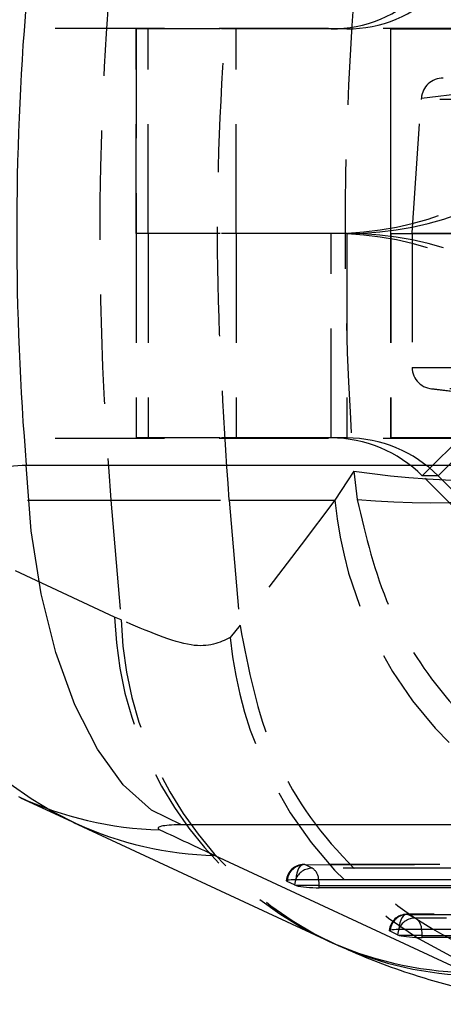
# Model space of a CAD drawing. Extents: x 66 to 759, y 83 to 592.
# Tile 4 of 23: x 323 to 333, y 86 to 109. Entities that reach past the tile are written whole.
import ezdxf

# ---------------------------------------------------------------- set-up
doc = ezdxf.new("R2010")
doc.units = 0
doc.header["$LTSCALE"] = 2
doc.linetypes.add('HIDDEN', pattern=[1.905, 1.27, -0.635])
doc.layers.get('0').update_dxf_attribs({"linetype": 'CONTINUOUS'})

msp = doc.modelspace()

# ---------------------------------------------------------------- linework, layer by layer
at = {"color": 7, "linetype": 'HIDDEN'}
for p, q in [((364.483386, 108.608231), (317.652111, 108.608231)), ((327.679665, 108.59573), (325.725628, 108.59573)), ((325.725628, 108.59573), (325.725628, 103.84573)), ((325.726157, 103.84573), (325.726157, 108.59573)), ((326.001947, 103.84573), (326.001947, 108.59573)), ((330.252362, 108.59573), (327.679665, 108.59573)), ((328.047385, 103.84573), (328.047385, 108.59573)), ((330.620082, 108.59573), (330.252362, 108.59573)), ((331.632366, 108.59573), (357.022168, 108.59573)), ((331.632366, 108.59573), (331.632366, 103.84573)), ((331.642562, 103.84573), (331.642562, 108.59573)), ((336.518844, 107.903258), (332.799418, 107.452718)), ((332.35106, 106.990012), (336.078582, 107.441532)), ((332.13607, 103.861519), (332.348754, 106.9571)), ((335.321614, 106.950928), (332.348754, 106.9571)), ((327.679665, 103.84573), (325.725628, 103.84573)), ((325.725628, 103.84573), (325.725628, 99.095731)), ((325.726157, 103.84573), (325.726157, 99.095731)), ((326.001947, 103.84573), (326.001947, 99.095731)), ((330.252362, 103.84573), (327.679665, 103.84573)), ((328.047385, 103.84573), (328.047385, 99.095731)), ((330.252362, 99.095731), (330.252362, 103.84573)), ((330.620082, 103.84573), (330.252362, 103.84573)), ((330.620082, 103.84573), (330.620082, 99.095731)), ((331.632366, 103.84573), (357.022168, 103.84573)), ((331.632366, 103.84573), (331.632366, 99.095731)), ((331.642562, 103.84573), (331.642562, 99.095731)), ((332.13607, 103.861519), (335.829151, 103.84576)), ((332.13607, 103.861519), (332.13607, 100.735887)), ((332.373121, 98.217051), (335.73099, 101.575808)), ((336.098713, 101.575808), (332.740845, 98.217051)), ((332.13607, 100.733919), (335.321614, 100.740532)), ((335.825244, 100.285064), (332.13607, 100.735887)), ((332.13607, 100.735887), (332.13607, 100.733919)), ((332.585046, 100.238364), (336.26672, 99.788457)), ((335.550891, 100.240537), (332.646982, 100.234509)), ((332.646982, 100.234509), (336.32767, 99.784722)), ((364.483386, 99.08323), (317.642754, 99.08323)), ((327.679665, 99.095731), (325.725628, 99.095731)), ((330.252362, 99.095731), (327.679665, 99.095731)), ((330.620082, 99.095731), (330.252362, 99.095731)), ((357.022168, 99.095731), (331.632366, 99.095731)), ((330.783171, 98.323947), (330.344492, 97.653315)), ((330.783171, 98.323947), (330.859588, 97.665026)), ((334.224032, 96.365653), (332.373121, 98.217051)), ((332.740845, 98.217051), (332.373121, 98.217051)), ((332.740845, 98.217051), (334.591752, 96.365653)), ((325.226662, 94.936185), (319.393491, 97.653315)), ((319.393491, 97.653315), (325.141763, 97.653315)), ((325.141763, 97.653315), (325.375611, 94.868554)), ((325.141763, 97.653315), (327.885145, 97.653315)), ((327.885145, 97.653315), (330.344492, 97.653315)), ((327.885145, 97.653315), (328.138837, 94.750258)), ((325.375611, 94.868554), (325.226662, 94.936185)), ((328.138837, 94.750258), (327.913632, 94.46063)), ((328.139795, 94.739545), (328.138837, 94.750258)), ((344.211818, 89.184093), (329.619648, 89.190151)), ((329.64498, 89.186325), (344.237148, 89.180268)), ((329.817662, 89.102807), (329.64498, 89.186325)), ((344.502339, 89.096711), (329.817662, 89.102807)), ((347.885901, 88.026455), (332.012096, 88.033043)), ((332.037428, 88.029219), (347.911231, 88.022629)), ((332.21011, 87.9457), (332.037428, 88.029219)), ((348.176421, 87.939072), (332.21011, 87.9457))]:
    msp.add_line(p, q, dxfattribs=at)
at = {"color": 7, "linetype": 'CONTINUOUS'}
for p, q in [((323.17313, 98.467351), (335.938481, 98.467351)), ((323.043527, 90.741906), (324.333107, 90.140115)), ((324.270906, 90.168772), (330.104081, 87.451642)), ((339.541969, 90.109929), (326.776618, 90.109929)), ((327.554395, 89.400554), (333.38757, 86.683424)), ((329.403264, 88.714934), (329.230582, 88.798452)), ((329.436266, 88.843539), (344.028437, 88.837482)), ((329.977387, 88.700633), (329.445036, 88.700633)), ((329.977387, 88.700633), (344.662062, 88.694537)), ((329.977387, 88.648363), (329.977387, 88.700633)), ((344.662062, 88.642268), (329.977387, 88.648363)), ((331.795713, 87.557828), (331.62303, 87.641345)), ((331.828715, 87.686433), (347.70252, 87.679844)), ((332.369836, 87.543525), (331.837484, 87.543525)), ((332.369836, 87.543525), (348.336145, 87.536898)), ((332.369836, 87.491257), (332.369836, 87.543525)), ((348.336145, 87.484628), (332.369836, 87.491257))]:
    msp.add_line(p, q, dxfattribs=at)
at = {"color": 8, "linetype": 'CONTINUOUS'}
for p, q in [((329.233652, 88.827078), (329.230582, 88.798452)), ((331.6261, 87.669972), (331.62303, 87.641345))]:
    msp.add_line(p, q, dxfattribs=at)
at = {"color": 7, "linetype": 'CONTINUOUS', "flags": 128}
for points in [[(326.776618, 90.109929), (326.084001, 90.451213), (325.427765, 91.042674), (324.826767, 91.86732), (324.298272, 92.901458), (323.857465, 94.115377), (323.517015, 95.474199), (323.286695, 96.938884), (323.17313, 98.467351)], [(329.230582, 88.798452), (329.216962, 88.807689), (329.215357, 88.816336), (329.225806, 88.824137), (329.248005, 88.830859), (329.281291, 88.8363), (329.324672, 88.840298), (329.376848, 88.842737), (329.436266, 88.843539)], [(331.62303, 87.641345), (331.609411, 87.650582), (331.607805, 87.65923), (331.618255, 87.667031), (331.640454, 87.673752), (331.673739, 87.679192), (331.717116, 87.683192), (331.769297, 87.68563), (331.828715, 87.686433)]]:
    msp.add_lwpolyline(points, dxfattribs=at)
at = {"color": 7, "linetype": 'HIDDEN', "flags": 128}
for points in [[(330.344492, 97.653315), (329.559559, 96.616945), (328.139795, 94.739545)], [(329.64498, 89.186325), (329.608915, 89.189473), (329.573253, 89.177229), (329.539345, 89.150061), (329.508481, 89.108999), (329.48183, 89.055601), (329.46041, 88.991896), (329.445025, 88.920303), (329.436266, 88.843539)], [(332.037428, 88.029219), (332.001363, 88.032367), (331.965701, 88.020124), (331.931794, 87.992955), (331.90093, 87.951891), (331.874279, 87.898495), (331.852858, 87.834789), (331.837473, 87.763196), (331.828715, 87.686433)]]:
    msp.add_lwpolyline(points, dxfattribs=at)
at = {"color": 8, "linetype": 'CONTINUOUS', "flags": 128}
for points in [[(329.433331, 88.843538), (329.416306, 88.792635), (329.403264, 88.714934)], [(331.825779, 87.686433), (331.808755, 87.635528), (331.795713, 87.557828)]]:
    msp.add_lwpolyline(points, dxfattribs=at)
at = {"color": 7, "linetype": 'HIDDEN'}
for centre, radius, start, end in [((398.893238, 103.84573), 74.010986, 175.20051603, 184.79948397), ((330.252294, 111.59454), 2.998809, 270.0013024, 315.0094318), ((330.620013, 111.594549), 2.998819, 270.001308, 315.009355), ((330.252187, 111.592654), 7.746924, 270.0012972, 315.0094233), ((330.619904, 111.59267), 7.746939, 270.001316, 315.0093769), ((330.252187, 96.098806), 7.746924, 44.9905767, 89.9987028), ((330.619904, 96.098791), 7.746939, 44.9906231, 89.998684), ((330.252294, 96.096921), 2.998809, 44.9905682, 89.9986976), ((330.620013, 96.096912), 2.998819, 44.990645, 89.998692), ((334.198271, 122.810003), 24.723063, 262.0601059, 277.9398941), ((332.695813, 120.944446), 23.351727, 265.4899834, 282.2073136), ((327.987761, 97.923323), 8.59851, 181.7994806, 244.8629341), ((339.463733, 98.493375), 9.157852, 185.2632076, 269.2117827), ((333.823553, 95.206988), 8.601155, 181.8042305, 244.377573), ((333.996072, 95.15727), 8.625295, 181.9182287, 245.4875238), ((337.044429, 95.314487), 9.170634, 185.3424193, 271.1373529), ((329.619479, 88.784151), 0.406, 89.9762173, 175.8282849), ((329.64305, 88.773431), 0.412898, 89.7322188, 172.5345524), ((329.814849, 88.692482), 0.410334, 89.6072512, 158.3996614), ((329.649516, 88.835006), 0.316212, 1.5066047, 57.8762696), ((332.011928, 87.627044), 0.406, 89.9762173, 175.8282849), ((332.035496, 87.616328), 0.412895, 89.7318902, 172.534881), ((332.207301, 87.53537), 0.41034, 89.60775, 158.3989718), ((332.041963, 87.677898), 0.316214, 1.5067503, 57.876124)]:
    msp.add_arc(centre, radius, start, end, dxfattribs=at)
at = {"color": 8, "linetype": 'CONTINUOUS'}
for centre, radius, start, end in [((326.480459, 98.254434), 8.261369, 245.0113312, 268.6079952), ((327.753726, 97.654023), 8.255876, 245.5394357, 268.6165108), ((329.122793, 88.701978), 0.854596, 359.909784, 9.5198782), ((331.512562, 87.54465), 0.857274, 359.9247723, 9.5048287), ((333.586682, 94.935656), 8.254634, 245.0456145, 268.6178178), ((333.756534, 94.87082), 8.265875, 246.1744825, 268.6669064)]:
    msp.add_arc(centre, radius, start, end, dxfattribs=at)
at = {"color": 7, "linetype": 'CONTINUOUS'}
for centre, radius, start, end in [((329.503675, 88.94006), 0.246504, 245.9622127, 256.2384091), ((331.896127, 87.782933), 0.246486, 245.9594845, 256.2365637)]:
    msp.add_arc(centre, radius, start, end, dxfattribs=at)
at = {"color": 7, "linetype": 'HIDDEN'}
for centre, major_axis, ratio, start_param, end_param in [((397.870318, 103.84573), (0, 71.05), 0.94708896, 1.49300101, 1.648591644), ((332.860915, 106.956513), (0.510239, 0.030259), 0.978132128, 1.513025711, 3.013988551), ((332.36853, 106.957535), (0.034419, 0.499928), 0.039311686, 1.508493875, 1.574373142), ((332.647068, 100.734504), (0.510125, -0.030522), 0.978318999, 3.203844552, 4.770686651)]:
    msp.add_ellipse(centre, major_axis=major_axis, ratio=ratio, start_param=start_param, end_param=end_param, dxfattribs=at)
at = {"color": 7, "linetype": 'CONTINUOUS'}
for centre, major_axis, ratio, start_param, end_param in [((400.146485, 103.84573), (77.194847, 0), 0.92039822, 3.065821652, 3.217363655), ((372.234169, 94.796802), (139.469136, -58.174184), 0.1519697, 4.440622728, 4.45026463), ((329.792163, 88.704494), (0.405987, -0.026133), 0.122359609, 3.694731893, 5.194002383), ((332.184611, 87.547387), (0.405987, -0.026133), 0.122359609, 3.694731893, 5.194002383)]:
    msp.add_ellipse(centre, major_axis=major_axis, ratio=ratio, start_param=start_param, end_param=end_param, dxfattribs=at)
at = {"color": 7, "linetype": 'HIDDEN'}
for points, knots in [([(327.885145, 97.653315), (327.750462, 99.709561), (327.480065, 103.837793), (327.749775, 107.966115), (327.885145, 110.038146)], [0, 0, 0, 0, 0.498093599, 1, 1, 1, 1]), ([(330.859588, 97.665026), (331.060907, 96.81478), (331.447363, 95.182629), (332.668283, 93.287315), (333.991825, 91.926906), (335.510363, 90.839441), (337.255479, 90.085633), (338.775976, 89.797603), (339.572104, 89.753949), (339.789529, 89.750119), (339.795766, 89.75001)], [0, 0, 0, 0, 0.196757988, 0.377700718, 0.505307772, 0.632940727, 0.809847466, 0.94806104, 0.998509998, 1, 1, 1, 1]), ([(327.913632, 94.46063), (327.665153, 94.34281), (327.162358, 94.104405), (325.975783, 94.611874), (325.375611, 94.868554)], [0, 0, 0, 0, 0.4941972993, 1, 1, 1, 1]), ([(328.139795, 94.739545), (328.333489, 93.727547), (328.720876, 91.70355), (330.53621, 89.124575), (333.03041, 87.261737), (335.442608, 86.51667), (336.940747, 86.420095), (337.416184, 86.428512), (337.466573, 86.429404)], [0, 0, 0, 0, 0.223933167, 0.447866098, 0.671803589, 0.895748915, 0.988950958, 1, 1, 1, 1])]:
    msp.add_open_spline(points, degree=3, knots=knots, dxfattribs=at)
at = {"color": 8, "linetype": 'CONTINUOUS'}
msp.add_open_spline([(317.862836, 98.260266), (317.834786, 98.245876), (317.772809, 98.214084), (318.585883, 98.227199), (319.900795, 98.280981), (321.605757, 98.372338), (322.650672, 98.43568), (323.17313, 98.467351)], degree=3, knots=[0, 0, 0, 0, 0.1667240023, 0.3683701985, 0.6702223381, 0.8351109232, 1, 1, 1, 1], dxfattribs=at)
at = {"color": 7, "linetype": 'CONTINUOUS'}
for points, knots in [([(326.776618, 90.109929), (326.767962, 90.109916), (326.661006, 90.109757), (326.47573, 90.103286), (326.314857, 90.082065), (326.230503, 90.051544), (326.22891, 90.022351), (326.26929, 90.001034), (326.279768, 89.995503)], [0, 0, 0, 0, 0.021008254, 0.259601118, 0.498148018, 0.658252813, 0.911315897, 1, 1, 1, 1]), ([(330.106088, 87.45173), (330.177194, 87.41753), (330.279454, 87.368346), (330.385703, 87.325581), (330.418074, 87.312551)], [0, 0, 0, 0, 0.695331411, 1, 1, 1, 1]), ([(330.421241, 87.31322), (330.496907, 87.27844), (331.09299, 87.004452), (332.12651, 86.621875), (333.568244, 86.223375), (334.844876, 85.986596), (335.734155, 85.955843), (336.118331, 85.942557)], [0, 0, 0, 0, 0.046894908, 0.369425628, 0.619377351, 0.835568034, 1, 1, 1, 1])]:
    msp.add_open_spline(points, degree=3, knots=knots, dxfattribs=at)

doc.saveas('drawing.dxf')
